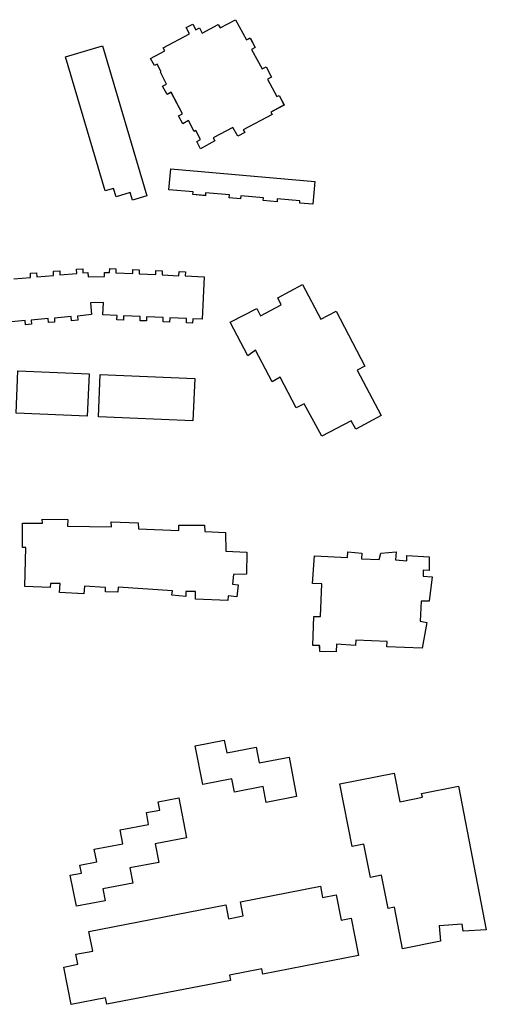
# Model space of a CAD drawing. Header units: inches. Extents: x 480978 to 483416, y 5454526 to 5457823.
# Tile 12 of 54: x 483106 to 483241, y 5455611 to 5455897. Entities that reach past the tile are written whole.
import ezdxf

# ---------------------------------------------------------------- set-up
doc = ezdxf.new("R2010")
doc.units = ezdxf.units.IN
doc.header["$MEASUREMENT"] = 0
for name, color, linetype in [('ubcv_building_records', 10, 'Continuous'), ('ubcv_buildings', 10, 'Continuous'), ('ubcv_buildings_uc', 10, 'Continuous'), ('ubcv_subbuildings', 10, 'Continuous')]:
    doc.layers.add(name, color=color, linetype=linetype)

# ---------------------------------------------------------------- blocks, each defined once
blk = doc.blocks.new('ubcv_campus_buildings_ACAD_1_FMEBLOCK27')
at = {"layer": 'ubcv_building_records'}
for points in [[(8.64, 24.33), (13.11, 26.73), (16.25, 20.85), (17.31, 21.43), (18.78, 18.69), (17.75, 18.12), (20.81, 12.5), (21.94, 13.11), (23.56, 10.11), (22.41, 9.51), (25.1, 4.48), (25.74, 4.81), (27.23, 2.02), (23.32, -0.08), (23.68, -0.75), (15.37, -5.2), (15.78, -5.95), (13.77, -7.05), (12.36, -4.46), (6.65, -7.51), (7.12, -8.4), (2.95, -10.65), (1.87, -8.59), (3, -7.98), (1.61, -5.37), (1.13, -5.63), (-0.54, -2.51), (-2.17, -3.41), (-3.38, -1.16), (-2.2, -0.54), (-5.55, 5.69), (-6.72, 5.06), (-7.99, 7.44), (-6.84, 8.07), (-8.65, 11.48), (-8.39, 11.62), (-9.59, 13.86), (-10.37, 13.44), (-11.47, 15.5), (-7.4, 17.67), (-7.89, 18.56), (-0.25, 22.66), (-1.21, 24.44), (0.74, 25.48), (1.64, 23.79), (2.64, 24.34), (3.47, 22.81), (8.11, 25.31)], [(-25.37, 19.14), (-12.56, -24.31), (-16.72, -25.53), (-17.36, -23.33), (-21.49, -24.55), (-22.19, -22.16), (-24.62, -22.88), (-36.08, 15.98)], [(36.08, -20.12), (35.51, -26.73), (31.71, -26.39), (31.77, -25.76), (25.21, -25.2), (25.14, -26), (21.13, -25.65), (21.2, -24.87), (14.63, -24.29), (14.56, -25.14), (11.29, -24.85), (11.36, -24.04), (4.45, -23.43), (4.38, -24.25), (0.78, -23.94), (0.85, -23.15), (-6.18, -22.54), (-5.66, -16.49)]]:
    blk.add_lwpolyline(points, close=True, dxfattribs=at)
blk = doc.blocks.new('ubcv_campus_buildings_ACAD_1_FMEBLOCK42')
at = {"layer": 'ubcv_buildings_uc'}
for points in [[(-14.72, 38.26), (-14.01, 34.63), (-5.49, 36.28), (-4.6, 31.7), (4.03, 33.39), (6.24, 21.95), (-2.59, 20.24), (-3.48, 24.83), (-11.79, 23.21), (-12.54, 27.04), (-20.95, 25.4), (-23.14, 36.63)], [(18.74, 25.65), (34.46, 28.75), (36.08, 20.45), (42.65, 21.73), (42.43, 22.86), (53.08, 24.95), (61.15, -16.63), (54.46, -17.06), (54.15, -15.06), (47.49, -15.54), (47.89, -20), (36.87, -22.14), (34.55, -10.15), (32.71, -10.51), (30.83, -0.85), (27.61, -1.47), (25.73, 8.15), (22.29, 7.48)], [(-49.24, -8.24), (-57.55, -9.85), (-59.3, -0.86), (-56.06, -0.23), (-56.5, 2.05), (-51.64, 2.99), (-52.35, 6.68), (-44.12, 8.28), (-44.89, 12.26), (-36.62, 13.87), (-37.27, 17.27), (-33.42, 18.02), (-33.89, 20.41), (-27.87, 21.57), (-25.62, 9.97), (-34.75, 8.2), (-33.71, 2.87), (-42.02, 1.25), (-41.18, -3.11), (-49.86, -4.78)], [(13.11, -4.07), (13.75, -7.32), (17.68, -6.56), (19.12, -13.9), (22.03, -13.34), (24.13, -24.13), (-3.51, -29.51), (-3.81, -27.96), (-13.2, -29.78), (-12.96, -31.35), (-48.72, -38.2), (-49.08, -36.33), (-59.02, -38.26), (-61.15, -27.46), (-57.1, -26.67), (-57.67, -23.76), (-52.79, -22.81), (-53.89, -17.14), (-14.31, -9.41), (-13.53, -13.46), (-9.24, -12.62), (-10.04, -8.56)]]:
    blk.add_lwpolyline(points, close=True, dxfattribs=at)
blk = doc.blocks.new('ubcv_campus_buildings_ACAD_1_FMEBLOCK81')
at = {"layer": 'ubcv_buildings'}
for points in [[(-59.27, 18.01), (-53.47, 18.01), (-53.59, 19.22), (-46.21, 19.1), (-46.27, 17.16), (-33.49, 16.98), (-33.67, 18.43), (-25.79, 18.12), (-25.69, 16.36), (-14.03, 15.89), (-14.03, 17.4), (-6.59, 17.4), (-6.47, 15.65), (-0.49, 15.27), (-0.43, 9.95), (5.62, 9.59), (5.56, 3.27), (1.78, 3.18), (1.51, 0.38), (3.18, 0.14), (2.8, -3.33), (0.23, -3.02), (0.18, -4.41), (-9.21, -3.97), (-9.23, -1.79), (-11.98, -1.76), (-12.02, -3.22), (-16.05, -2.87), (-15.89, -1.63), (-31.62, -0.56), (-31.67, -1.95), (-35.24, -1.91), (-35.25, -0.62), (-41.39, -0.2), (-41.53, -2.41), (-48.55, -2.08), (-48.41, 0.54), (-51.17, 0.57), (-51.25, -0.66), (-58.6, -0.31), (-58.37, 10.94), (-59.33, 10.94)], [(25.23, 8.59), (34.81, 8.06), (34.87, 9.72), (38.99, 9.31), (38.83, 7.66), (43.95, 7.53), (44.41, 9.31), (48.94, 9.71), (48.74, 7.41), (51.95, 7.14), (51.97, 8.68), (58.45, 8.24), (58.41, 4.27), (56.68, 4.42), (56.7, 2.65), (59.33, 2.43), (58.44, -4.62), (56.17, -4.57), (55.84, -10.38), (57.77, -10.73), (56.47, -18.18), (46.24, -17.84), (46.27, -16.27), (37.18, -15.86), (37.08, -17.38), (31.64, -17), (31.52, -19.22), (26.82, -19.12), (26.74, -17.47), (24.75, -17.43), (25.09, -9), (27.03, -9.02), (27.38, 0.42), (24.69, 0.55)]]:
    blk.add_lwpolyline(points, close=True, dxfattribs=at)
blk = doc.blocks.new('ubcv_campus_buildings_ACAD_1_FMEBLOCK92')
at = {"layer": 'ubcv_buildings'}
for points in [[(8.64, 24.33), (13.11, 26.73), (16.25, 20.85), (17.31, 21.43), (18.78, 18.69), (17.75, 18.12), (20.81, 12.5), (21.94, 13.11), (23.56, 10.11), (22.41, 9.51), (25.1, 4.48), (25.74, 4.81), (27.23, 2.02), (23.32, -0.08), (23.68, -0.75), (15.37, -5.2), (15.78, -5.95), (13.77, -7.05), (12.36, -4.46), (6.65, -7.51), (7.12, -8.4), (2.95, -10.65), (1.87, -8.59), (3, -7.98), (1.61, -5.37), (1.13, -5.63), (-0.54, -2.51), (-2.17, -3.41), (-3.38, -1.16), (-2.2, -0.54), (-5.55, 5.69), (-6.72, 5.06), (-7.99, 7.44), (-6.84, 8.07), (-8.65, 11.48), (-8.39, 11.62), (-9.59, 13.86), (-10.37, 13.44), (-11.47, 15.5), (-7.4, 17.67), (-7.89, 18.56), (-0.25, 22.66), (-1.21, 24.44), (0.74, 25.48), (1.64, 23.79), (2.64, 24.34), (3.47, 22.81), (8.11, 25.31)], [(-25.37, 19.14), (-12.56, -24.31), (-16.72, -25.53), (-17.36, -23.33), (-21.49, -24.55), (-22.19, -22.16), (-24.62, -22.88), (-36.08, 15.98)], [(36.08, -20.12), (35.51, -26.73), (31.71, -26.39), (31.77, -25.76), (25.21, -25.2), (25.14, -26), (21.13, -25.65), (21.2, -24.87), (14.63, -24.29), (14.56, -25.14), (11.29, -24.85), (11.36, -24.04), (4.45, -23.43), (4.38, -24.25), (0.78, -23.94), (0.85, -23.15), (-6.18, -22.54), (-5.66, -16.49)]]:
    blk.add_lwpolyline(points, close=True, dxfattribs=at)
blk = doc.blocks.new('ubcv_campus_buildings_ACAD_1_FMEBLOCK123')
at = {"layer": 'ubcv_subbuildings'}
for points in [[(-25.37, 22.94), (-12.56, -20.51), (-16.72, -21.73), (-17.36, -19.54), (-21.49, -20.76), (-22.19, -18.37), (-24.62, -19.08), (-36.08, 19.78)], [(36.08, -16.33), (35.51, -22.94), (31.71, -22.6), (31.77, -21.97), (25.21, -21.41), (25.14, -22.21), (21.13, -21.86), (21.2, -21.08), (14.63, -20.5), (14.56, -21.35), (11.29, -21.06), (11.36, -20.25), (4.45, -19.64), (4.38, -20.46), (0.78, -20.15), (0.85, -19.36), (-6.18, -18.74), (-5.66, -12.7)]]:
    blk.add_lwpolyline(points, close=True, dxfattribs=at)

msp = doc.modelspace()

# ---------------------------------------------------------------- linework, layer by layer
at = {"layer": 'ubcv_building_records'}
for points in [[(483106.94, 5455750.65), (483112.74, 5455750.65), (483112.62, 5455751.86), (483120, 5455751.73), (483119.94, 5455749.8), (483132.72, 5455749.61), (483132.54, 5455751.06), (483140.42, 5455750.75), (483140.52, 5455748.99), (483152.18, 5455748.52), (483152.18, 5455750.04), (483159.62, 5455750.04), (483159.74, 5455748.28), (483165.72, 5455747.91), (483165.78, 5455742.58), (483171.84, 5455742.22), (483171.77, 5455735.9), (483167.99, 5455735.81), (483167.72, 5455733.01), (483169.39, 5455732.77), (483169.01, 5455729.3), (483166.44, 5455729.61), (483166.39, 5455728.23), (483157.01, 5455728.67), (483156.99, 5455730.85), (483154.23, 5455730.88), (483154.19, 5455729.41), (483150.16, 5455729.76), (483150.32, 5455731.01), (483134.59, 5455732.07), (483134.54, 5455730.69), (483130.97, 5455730.72), (483130.96, 5455732.01), (483124.82, 5455732.44), (483124.68, 5455730.23), (483117.66, 5455730.56), (483117.8, 5455733.18), (483115.05, 5455733.21), (483114.96, 5455731.98), (483107.62, 5455732.33), (483107.85, 5455743.57), (483106.88, 5455743.57)], [(483191.44, 5455741.23), (483201.02, 5455740.69), (483201.08, 5455742.36), (483205.2, 5455741.95), (483205.04, 5455740.3), (483210.16, 5455740.16), (483210.62, 5455741.95), (483215.15, 5455742.35), (483214.95, 5455740.04), (483218.16, 5455739.78), (483218.18, 5455741.32), (483224.66, 5455740.88), (483224.62, 5455736.91), (483222.89, 5455737.06), (483222.91, 5455735.28), (483225.54, 5455735.07), (483224.65, 5455728.02), (483222.38, 5455728.06), (483222.05, 5455722.26), (483223.98, 5455721.91), (483222.68, 5455714.46), (483212.45, 5455714.8), (483212.49, 5455716.37), (483203.39, 5455716.77), (483203.29, 5455715.26), (483197.85, 5455715.64), (483197.73, 5455713.42), (483193.03, 5455713.52), (483192.96, 5455715.16), (483190.96, 5455715.2), (483191.3, 5455723.64), (483193.24, 5455723.61), (483193.59, 5455733.06), (483190.9, 5455733.18)]]:
    msp.add_lwpolyline(points, close=True, dxfattribs=at)
at = {"layer": 'ubcv_buildings_uc'}
msp.add_lwpolyline([(483104.37, 5455821.45), (483109.24, 5455821.86), (483109.2, 5455823.06), (483111, 5455823.15), (483111.06, 5455822.03), (483115.93, 5455822.45), (483115.87, 5455823.64), (483117.69, 5455823.78), (483117.75, 5455822.64), (483122.6, 5455823.02), (483122.53, 5455824.23), (483124.35, 5455824.35), (483124.42, 5455823.2), (483125.84, 5455823.3), (483125.9, 5455822.01), (483130.64, 5455822.13), (483130.69, 5455823.29), (483132.12, 5455823.25), (483132.15, 5455824.39), (483133.97, 5455824.32), (483133.91, 5455823.16), (483138.81, 5455822.94), (483138.88, 5455824.16), (483140.68, 5455824.08), (483140.65, 5455822.89), (483145.5, 5455822.68), (483145.54, 5455823.85), (483147.38, 5455823.76), (483147.33, 5455822.58), (483152.2, 5455822.36), (483152.25, 5455823.55), (483154.09, 5455823.47), (483154.05, 5455822.3), (483159.47, 5455822.03), (483158.9, 5455809.75), (483156.23, 5455809.86), (483156.16, 5455808.63), (483154.37, 5455808.73), (483154.41, 5455809.92), (483149.54, 5455810.15), (483149.48, 5455808.93), (483147.64, 5455809.01), (483147.68, 5455810.22), (483142.83, 5455810.47), (483142.77, 5455809.23), (483140.93, 5455809.31), (483140.98, 5455810.53), (483136.17, 5455810.73), (483136.11, 5455809.49), (483134.26, 5455809.56), (483134.31, 5455810.81), (483130.18, 5455810.98), (483130.32, 5455814.58), (483126.63, 5455814.49), (483126.92, 5455811.08), (483122.81, 5455810.67), (483122.89, 5455809.45), (483121.09, 5455809.31), (483121, 5455810.5), (483116.14, 5455810.09), (483116.21, 5455808.87), (483114.41, 5455808.78), (483114.32, 5455809.92), (483109.44, 5455809.48), (483109.54, 5455808.28), (483107.74, 5455808.14), (483107.63, 5455809.33), (483102.79, 5455808.88)], dxfattribs=at)
for points in [[(483167.04, 5455808.86), (483174.74, 5455812.87), (483175.87, 5455810.71), (483181.84, 5455813.95), (483180.8, 5455815.98), (483188.03, 5455819.77), (483193.27, 5455809.75), (483197.72, 5455812.07), (483206, 5455796.17), (483203.84, 5455795.01), (483210.72, 5455781.81), (483203.39, 5455777.9), (483202.09, 5455780.28), (483193.55, 5455775.87), (483188.51, 5455785.22), (483186.14, 5455784.07), (483181.54, 5455792.93), (483179.16, 5455791.64), (483174.41, 5455800.73), (483172.13, 5455799.14)], [(483105.59, 5455794.77), (483126.19, 5455793.89), (483125.67, 5455781.65), (483105.09, 5455782.54)], [(483129.43, 5455793.74), (483156.76, 5455792.58), (483156.24, 5455780.35), (483128.92, 5455781.51)]]:
    msp.add_lwpolyline(points, close=True, dxfattribs=at)
at = {"layer": 'ubcv_subbuildings'}
for points in [[(483164.11, 5455894.12), (483168.59, 5455896.52), (483171.73, 5455890.64), (483172.79, 5455891.21), (483174.26, 5455888.48), (483173.23, 5455887.91), (483176.29, 5455882.29), (483177.42, 5455882.9), (483179.04, 5455879.9), (483177.89, 5455879.29), (483180.58, 5455874.26), (483181.22, 5455874.6), (483182.71, 5455871.8), (483178.8, 5455869.71), (483179.16, 5455869.04), (483170.85, 5455864.59), (483171.26, 5455863.83), (483169.25, 5455862.73), (483167.84, 5455865.32), (483162.13, 5455862.27), (483162.6, 5455861.38), (483158.43, 5455859.14), (483157.35, 5455861.19), (483158.48, 5455861.8), (483157.09, 5455864.42), (483156.61, 5455864.16), (483154.94, 5455867.27), (483153.31, 5455866.38), (483152.1, 5455868.63), (483153.28, 5455869.25), (483149.92, 5455875.47), (483148.76, 5455874.84), (483147.48, 5455877.23), (483148.64, 5455877.86), (483146.83, 5455881.27), (483147.09, 5455881.41), (483145.89, 5455883.64), (483145.11, 5455883.23), (483144.01, 5455885.28), (483148.08, 5455887.46), (483147.59, 5455888.34), (483155.23, 5455892.45), (483154.27, 5455894.23), (483156.22, 5455895.26), (483157.12, 5455893.58), (483158.12, 5455894.12), (483158.94, 5455892.59), (483163.59, 5455895.09)], [(483106.94, 5455750.65), (483112.74, 5455750.65), (483112.62, 5455751.86), (483120, 5455751.73), (483119.94, 5455749.8), (483132.72, 5455749.61), (483132.54, 5455751.06), (483140.42, 5455750.75), (483140.52, 5455748.99), (483152.18, 5455748.52), (483152.18, 5455750.04), (483159.62, 5455750.04), (483159.74, 5455748.28), (483165.72, 5455747.91), (483165.78, 5455742.58), (483171.84, 5455742.22), (483171.77, 5455735.9), (483167.99, 5455735.81), (483167.72, 5455733.01), (483169.39, 5455732.77), (483169.01, 5455729.3), (483166.44, 5455729.61), (483166.39, 5455728.23), (483157.01, 5455728.67), (483156.99, 5455730.85), (483154.23, 5455730.88), (483154.19, 5455729.41), (483150.16, 5455729.76), (483150.32, 5455731.01), (483134.59, 5455732.07), (483134.54, 5455730.69), (483130.97, 5455730.72), (483130.96, 5455732.01), (483124.82, 5455732.44), (483124.68, 5455730.23), (483117.66, 5455730.56), (483117.8, 5455733.18), (483115.05, 5455733.21), (483114.96, 5455731.98), (483107.62, 5455732.33), (483107.85, 5455743.57), (483106.88, 5455743.57)], [(483191.44, 5455741.23), (483201.02, 5455740.69), (483201.08, 5455742.36), (483205.2, 5455741.95), (483205.04, 5455740.3), (483210.16, 5455740.16), (483210.62, 5455741.95), (483215.15, 5455742.35), (483214.95, 5455740.04), (483218.16, 5455739.78), (483218.18, 5455741.32), (483224.66, 5455740.88), (483224.62, 5455736.91), (483222.89, 5455737.06), (483222.91, 5455735.28), (483225.54, 5455735.07), (483224.65, 5455728.02), (483222.38, 5455728.06), (483222.05, 5455722.26), (483223.98, 5455721.91), (483222.68, 5455714.46), (483212.45, 5455714.8), (483212.49, 5455716.37), (483203.39, 5455716.77), (483203.29, 5455715.26), (483197.85, 5455715.64), (483197.73, 5455713.42), (483193.03, 5455713.52), (483192.96, 5455715.16), (483190.96, 5455715.2), (483191.3, 5455723.64), (483193.24, 5455723.61), (483193.59, 5455733.06), (483190.9, 5455733.18)]]:
    msp.add_lwpolyline(points, close=True, dxfattribs=at)

# ---------------------------------------------------------------- block references
at = {"layer": 'ubcv_building_records'}
msp.add_blockref('ubcv_campus_buildings_ACAD_1_FMEBLOCK27', (483155.48, 5455869.79), dxfattribs=at)
at = {"layer": 'ubcv_buildings'}
for name, p in [('ubcv_campus_buildings_ACAD_1_FMEBLOCK92', (483155.48, 5455869.79)), ('ubcv_campus_buildings_ACAD_1_FMEBLOCK81', (483166.21, 5455732.64))]:
    msp.add_blockref(name, p, dxfattribs=at)
at = {"layer": 'ubcv_buildings_uc'}
msp.add_blockref('ubcv_campus_buildings_ACAD_1_FMEBLOCK42', (483180.05, 5455649.52), dxfattribs=at)
at = {"layer": 'ubcv_subbuildings'}
msp.add_blockref('ubcv_campus_buildings_ACAD_1_FMEBLOCK123', (483155.48, 5455865.99), dxfattribs=at)

doc.saveas('drawing.dxf')
